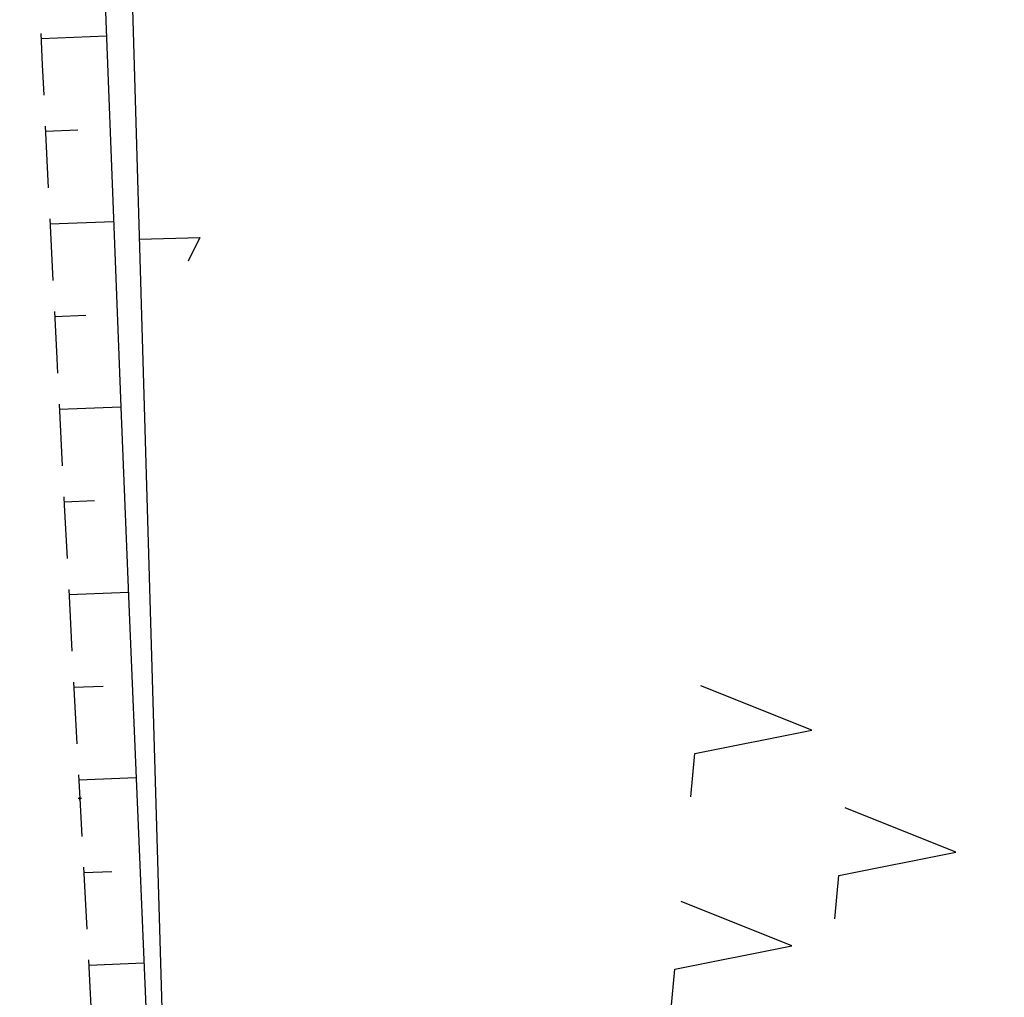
# Model space of a CAD drawing. Extents: x 508885 to 509191, y 457896 to 458644.
# Tile 21 of 57: x 509046 to 509078, y 458163 to 458195. Entities that reach past the tile are written whole.
import ezdxf

# ---------------------------------------------------------------- set-up
doc = ezdxf.new("R2010")
doc.units = 0
doc.header["$LTSCALE"] = 10
doc.header["$MEASUREMENT"] = 0
doc.linetypes.add('LT00', pattern=[0])
doc.linetypes.add('LT11', pattern=[0.3, 0.2, -0.1])
doc.layers.get('0').update_dxf_attribs({"linetype": 'LT00'})
for name, color, linetype in [('DFK_KATASTER', 250, 'LT00'), ('DFK_NUTZUNG', 250, 'LT00'), ('V112_BOESCH', 250, 'LT00'), ('V112_BOSCHUNG', 250, 'LT00'), ('V112_FELDWEG', 250, 'LT11')]:
    doc.layers.add(name, color=color, linetype=linetype)

# ---------------------------------------------------------------- blocks, each defined once
blk = doc.blocks.new('SYMB7052')
at = {"color": 0, "linetype": 'ByBlock'}
blk.add_lwpolyline([(0, 0), (0, 0.196), (0.076, 0.156)], dxfattribs=at)
blk = doc.blocks.new('SYMB7221')
at = {"color": 0, "linetype": 'ByBlock'}
for p, q in [((0, 0.435), (-0.11, 0.065)), ((0.11, 0.065), (0, 0.435)), ((0.25, 0.065), (0.11, 0.065)), ((-0.35, -0.065), (-0.46, -0.435)), ((0.35, -0.065), (0.24, -0.435))]:
    blk.add_line(p, q, dxfattribs=at)
for points in [[(-0.1, -0.435), (-0.24, -0.435), (-0.35, -0.065)], [(0.6, -0.435), (0.46, -0.435), (0.35, -0.065)]]:
    blk.add_lwpolyline(points, dxfattribs=at)
blk = doc.blocks.new('SYMB0011')
at = {"color": 0, "linetype": 'ByBlock'}
for p, q in [((0.5, 0), (-0.5, 0)), ((0, 0.5), (0, -0.5))]:
    blk.add_line(p, q, dxfattribs=at)

msp = doc.modelspace()

# ---------------------------------------------------------------- linework, layer by layer
at = {"layer": 'DFK_KATASTER'}
msp.add_line((509046.202, 458312.76), (509050.898, 458151.189), dxfattribs=at)
at = {"layer": 'V112_BOESCH'}
msp.add_lwpolyline([(509048.525, 458201.113), (509048.759, 458194.692), (509049.002, 458188.313), (509049.254, 458181.934), (509049.513, 458175.556), (509049.778, 458169.178), (509050.047, 458162.8), (509050.32, 458156.422), (509050.594, 458150.044), (509052.225, 458119.463), (509052.422, 458118.86), (509052.626, 458118.261), (509052.844, 458117.67), (509053.083, 458117.094), (509053.35, 458116.535), (509053.652, 458115.997), (509054.059, 458115.397), (509054.515, 458114.826), (509055.01, 458114.281), (509055.534, 458113.754), (509056.077, 458113.239), (509056.63, 458112.731)], dxfattribs=at)
at = {"layer": 'V112_BOSCHUNG'}
for p, q in [((509048.778, 458194.191), (509046.66, 458194.111)), ((509047.848, 458191.154), (509046.804, 458191.114)), ((509049.007, 458188.195), (509046.951, 458188.117)), ((509048.112, 458185.159), (509047.101, 458185.121)), ((509049.243, 458182.2), (509047.254, 458182.125)), ((509048.386, 458179.165), (509047.408, 458179.128)), ((509049.486, 458176.205), (509047.565, 458176.132)), ((509048.666, 458173.172), (509047.723, 458173.136)), ((509049.735, 458170.21), (509047.882, 458170.14)), ((509048.951, 458167.178), (509048.042, 458167.143)), ((509049.987, 458164.216), (509048.201, 458164.147))]:
    msp.add_line(p, q, dxfattribs=at)
at = {"layer": 'V112_FELDWEG', "flags": 128}
msp.add_lwpolyline([(509077.309, 458639.07), (509076.475, 458634.267), (509075.449, 458628.336), (509074.425, 458622.404), (509073.401, 458616.473), (509072.377, 458610.541), (509071.352, 458604.609), (509070.324, 458598.678), (509069.292, 458592.746), (509068.899, 458590.49), (509068.508, 458588.234), (509068.122, 458585.977), (509067.744, 458583.719), (509067.377, 458581.46), (509067.023, 458579.198), (509066.686, 458576.934), (509066.368, 458574.668), (509066.11, 458572.704), (509065.864, 458570.739), (509065.629, 458568.772), (509065.401, 458566.804), (509065.175, 458564.835), (509064.95, 458562.867), (509064.709, 458560.79), (509064.46, 458558.713), (509064.2, 458556.638), (509063.906, 458554.417), (509063.6, 458552.198), (509063.283, 458549.98), (509062.959, 458547.763), (509062.633, 458545.546), (509062.308, 458543.329), (509061.987, 458541.112), (509061.674, 458538.893), (509061.285, 458536.023), (509060.911, 458533.152), (509060.551, 458530.278), (509060.2, 458527.404), (509059.856, 458524.528), (509059.516, 458521.652), (509059.176, 458518.776), (509058.833, 458515.9), (509058.117, 458510.028), (509057.379, 458504.16), (509056.619, 458498.294), (509055.839, 458492.43), (509055.483, 458489.8), (509055.126, 458487.169), (509054.77, 458484.539), (509054.416, 458481.908), (509054.069, 458479.277), (509053.73, 458476.645), (509053.4, 458474.011), (509053.084, 458471.376), (509052.783, 458468.74), (509052.463, 458465.761), (509052.162, 458462.781), (509051.878, 458459.798), (509051.607, 458456.814), (509051.347, 458453.829), (509051.094, 458450.843), (509050.845, 458447.857), (509050.598, 458444.87), (509050.349, 458441.884), (509050.072, 458438.612), (509049.792, 458435.34), (509049.512, 458432.068), (509049.233, 458428.796), (509048.957, 458425.524), (509048.688, 458422.251), (509048.428, 458418.978), (509048.176, 458415.689), (509047.934, 458412.398), (509047.698, 458409.108), (509047.466, 458405.817), (509047.237, 458402.525), (509047.008, 458399.234), (509046.777, 458395.942), (509046.542, 458392.651), (509046.323, 458389.643), (509046.101, 458386.636), (509045.881, 458383.629), (509045.664, 458380.621), (509045.454, 458377.613), (509045.254, 458374.605), (509045.067, 458371.596), (509044.895, 458368.586), (509044.743, 458365.575), (509044.639, 458363.241), (509044.546, 458360.907), (509044.46, 458358.572), (509044.379, 458356.237), (509044.301, 458353.901), (509044.223, 458351.566), (509044.141, 458349.23), (509044.054, 458346.895), (509043.959, 458344.56), (509043.863, 458342.418), (509043.761, 458340.277), (509043.656, 458338.135), (509043.553, 458335.994), (509043.454, 458333.853), (509043.363, 458331.711), (509043.284, 458329.57), (509043.219, 458327.427), (509043.173, 458325.285), (509043.148, 458323.222), (509043.138, 458321.159), (509043.141, 458319.095), (509043.151, 458317.032), (509043.164, 458314.968), (509043.187, 458311.376), (509043.21, 458307.784), (509043.234, 458304.192), (509043.263, 458300.601), (509043.299, 458297.009), (509043.344, 458293.418), (509043.399, 458289.827), (509043.454, 458286.852), (509043.517, 458283.878), (509043.583, 458280.903), (509043.652, 458277.929), (509043.721, 458274.954), (509043.787, 458271.98), (509043.849, 458269.005), (509043.903, 458266.03), (509043.944, 458263.389), (509043.981, 458260.749), (509044.016, 458258.108), (509044.052, 458255.468), (509044.093, 458252.827), (509044.14, 458250.187), (509044.197, 458247.547), (509044.266, 458244.908), (509044.351, 458242.269), (509044.448, 458239.755), (509044.559, 458237.242), (509044.68, 458234.73), (509044.81, 458232.217), (509044.945, 458229.705), (509045.083, 458227.193), (509045.22, 458224.68), (509045.354, 458222.168), (509045.53, 458218.718), (509045.696, 458215.268), (509045.856, 458211.817), (509046.012, 458208.367), (509046.166, 458204.916), (509046.32, 458201.466), (509046.477, 458198.015), (509046.7, 458193.269), (509046.931, 458188.523), (509047.169, 458183.778), (509047.413, 458179.032), (509047.662, 458174.287), (509047.914, 458169.542), (509048.065, 458166.708), (509048.215, 458163.875), (509048.36, 458161.041), (509048.497, 458158.207), (509048.624, 458155.372), (509048.738, 458152.537), (509048.836, 458149.702), (509048.908, 458147.215), (509048.968, 458144.727), (509049.019, 458142.239), (509049.064, 458139.75), (509049.107, 458137.262), (509049.149, 458134.774), (509049.194, 458132.285), (509049.244, 458129.797), (509049.303, 458127.309), (509049.37, 458124.88), (509049.447, 458122.451), (509049.53, 458120.023), (509049.62, 458117.594), (509049.694, 458115.666), (509049.766, 458113.737), (509049.833, 458111.809), (509049.89, 458109.88), (509049.933, 458107.951), (509049.958, 458106.022), (509049.963, 458104.335), (509049.957, 458102.647), (509049.942, 458100.959), (509049.924, 458099.272), (509049.908, 458097.584), (509049.897, 458095.897), (509049.897, 458094.21), (509049.911, 458092.523), (509049.945, 458090.837), (509050.005, 458089.07), (509050.088, 458087.304), (509050.191, 458085.538), (509050.31, 458083.773), (509050.442, 458082.009), (509050.584, 458080.245), (509050.732, 458078.481), (509050.884, 458076.717), (509051.142, 458073.73), (509051.402, 458070.743), (509051.666, 458067.758), (509051.937, 458064.773), (509052.216, 458061.79), (509052.506, 458058.808), (509052.809, 458055.827), (509053.127, 458052.849), (509053.462, 458049.872), (509053.851, 458046.616), (509054.26, 458043.361), (509054.687, 458040.109), (509055.13, 458036.859), (509055.586, 458033.61), (509056.051, 458030.362), (509056.523, 458027.115), (509057, 458023.868), (509057.479, 458020.622), (509057.957, 458017.376), (509058.514, 458013.571), (509059.067, 458009.765), (509059.619, 458005.96), (509060.171, 458002.154), (509060.726, 457998.349), (509061.285, 457994.545), (509062.2, 457988.396), (509063.129, 457982.25), (509064.071, 457976.105), (509065.023, 457969.961), (509065.503, 457966.894), (509065.986, 457963.827), (509066.476, 457960.761), (509066.974, 457957.697), (509067.482, 457954.634), (509068.001, 457951.573), (509068.534, 457948.515), (509069.075, 457945.497), (509069.627, 457942.482), (509070.189, 457939.468), (509070.756, 457936.455), (509071.327, 457933.443), (509071.897, 457930.43), (509072.465, 457927.417), (509073.026, 457924.403), (509073.5, 457921.819), (509073.97, 457919.235), (509074.438, 457916.65), (509074.906, 457914.065), (509075.377, 457911.481), (509075.852, 457908.897), (509076.335, 457906.316), (509076.827, 457903.736), (509077.331, 457901.158), (509077.806, 457898.8)], dxfattribs=at)

# ---------------------------------------------------------------- block references
at = {"layer": 'DFK_KATASTER', "xscale": 10, "yscale": 10, "zscale": 10, "rotation": 271.6649199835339}
msp.add_blockref('SYMB7052', (509049.84, 458187.63), dxfattribs=at)
at = {"layer": 'DFK_NUTZUNG', "xscale": 10.00000000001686, "yscale": 10, "zscale": 10, "rotation": 264.7377100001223}
msp.add_blockref('SYMB7221', (509071.907, 458168.208), dxfattribs=at)
at = {"layer": 'V112_FELDWEG', "xscale": 0.1000000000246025, "yscale": 0.09999999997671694, "zscale": 0.1, "rotation": 268.4925099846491}
msp.add_blockref('SYMB0011', (509047.914, 458169.542), dxfattribs=at)

doc.saveas('drawing.dxf')
